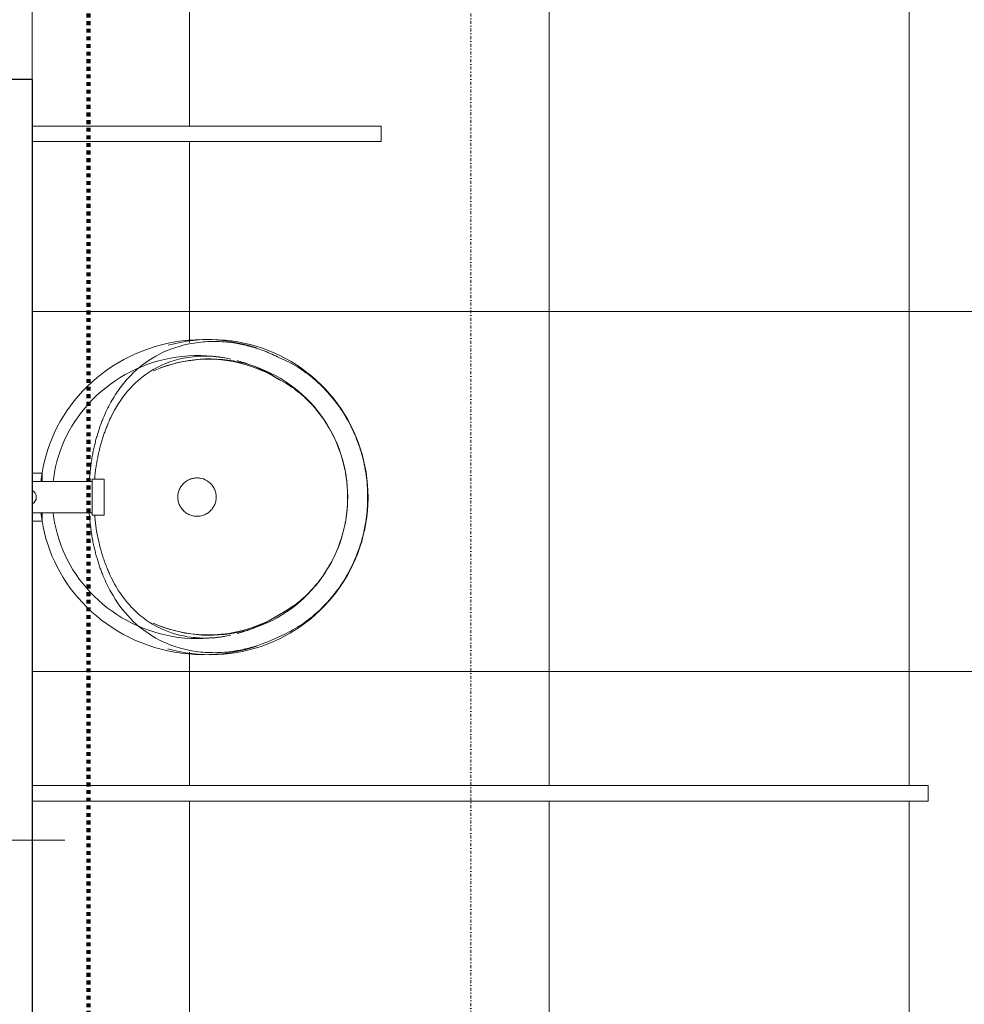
# Model space of a CAD drawing. Header units: millimetres. Extents: x -21522 to 77796, y -25697 to 15217.
# Tile 97 of 256: x 4059 to 4846, y 2123 to 2944. Entities that reach past the tile are written whole.
import ezdxf

# ---------------------------------------------------------------- set-up
doc = ezdxf.new("R2010")
doc.units = ezdxf.units.MM
doc.linetypes.add('Aligning Line', pattern=[6.35, 3.175, -3.175])
doc.linetypes.add('Tiret point', pattern=[6.25, 2.5, -1.875, 0, -1.875])
for name, color, linetype, lineweight in [('A-ANNO-DIMS', 211, 'Continuous', 9), ('A-ANNO-DIMS-50', 211, 'Continuous', 9), ('A-ANNO-SYMB', 150, 'Continuous', 9), ('A-AREA-PATT', 32, 'Continuous', 13), ('A-DETL', 90, 'Continuous', 70), ('I-WALL', 2, 'Continuous', 13), ('P-SANR-FIXT', 6, 'Continuous', 13)]:
    doc.layers.add(name, color=color, linetype=linetype, lineweight=lineweight)
doc.styles.add('Trebuchet MS_1', font='trebuc.ttf', dxfattribs={"height": 90})
doc.dimstyles.new('Cotes50e_Intérieur_Transparent', dxfattribs={"dimscale": 304.8, "dimtxt": 92.785582, "dimasz": 0.328084, "dimexe": 0.410105, "dimexo": 0.0625, "dimgap": 0.036089, "dimtad": 1, "dimdec": 0, "dimlfac": 0.1, "dimzin": 0, "dimdsep": 46, "dimtxsty": 'Trebuchet MS_1', "dimblk1": 'OBLIQUE', "dimblk2": 'OBLIQUE', "dimsah": 1, "dimcen": 0.09, "dimdle": 0.410105, "dimazin": 0, "dimtfac": 1, "dimtdec": 4, "dimtix": 1, "dimtmove": 0, "dimatfit": 3, "dimfxl": 0.82021, "dimfxlon": 1, "dimtvp": 1, "dimtolj": 1, "dimtzin": 0, "dimarcsym": 2})

# ---------------------------------------------------------------- blocks, each defined once
blk = doc.blocks.new('URINOIR - urinoir Aubagne2 avec robinet temporisé-7619203-00_RDC_50e Copie 1')
at = {"layer": 'P-SANR-FIXT', "color": 30}
for p, q in [((5.16, 309.69), (-5.16, 309.69)), ((-15, 90), (-15, 80)), ((15, 90), (-15, 90)), ((15, 80), (15, 90)), ((-15, 80), (15, 80)), ((-13, 80), (-13, 30.16)), ((13, 30.16), (13, 80)), ((-20, 30.16), (-20, 38.44)), ((-20, 38.44), (-13, 38.44)), ((13, 38.44), (20, 38.44)), ((20, 38.44), (20, 30.16))]:
    blk.add_line(p, q, dxfattribs=at)
at = {"layer": 'P-SANR-FIXT', "color": 30, "flags": 128}
for points in [[(0, 310.09), (-5.18, 309.99), (-10.36, 309.69), (-15.52, 309.18), (-20.66, 308.46), (-25.77, 307.55), (-30.84, 306.43), (-35.86, 305.11), (-40.84, 303.6), (-45.75, 301.89), (-50.59, 299.98), (-55.36, 297.89), (-60.04, 295.6), (-64.64, 293.13), (-69.13, 290.48), (-73.52, 287.64), (-77.8, 284.63), (-81.96, 281.45), (-86, 278.11), (-89.9, 274.6), (-93.66, 270.93), (-97.28, 267.11), (-100.75, 263.15), (-104.05, 259.04), (-107.2, 254.81), (-110.17, 250.44), (-112.97, 245.96), (-115.58, 241.36), (-118.02, 236.65), (-120.26, 231.85), (-122.3, 226.96), (-124.15, 221.98), (-125.8, 216.93), (-127.24, 211.81), (-128.48, 206.64), (-129.5, 201.42), (-130.31, 196.16), (-130.91, 190.87), (-131.29, 185.56), (-131.46, 180.23), (-131.41, 174.91), (-131.14, 169.59), (-130.66, 164.29), (-129.97, 159.01), (-129.06, 153.77), (-127.93, 148.57), (-126.6, 143.42)], [(126.52, 143.18), (127.68, 147.5), (128.84, 152.69), (129.8, 157.92), (130.54, 163.2), (131.06, 168.49), (131.37, 173.81), (131.47, 179.13), (131.34, 184.46), (131.01, 189.77), (130.45, 195.07), (129.69, 200.34), (128.71, 205.57), (127.51, 210.75), (126.12, 215.88), (124.51, 220.94), (122.7, 225.93), (120.7, 230.85), (118.49, 235.67), (116.1, 240.39), (113.52, 245.02), (110.76, 249.53), (107.82, 253.92), (104.72, 258.18), (101.44, 262.31), (98.01, 266.31), (94.42, 270.15), (90.69, 273.85), (86.82, 277.39), (82.81, 280.78), (78.67, 283.99), (74.42, 287.03), (70.05, 289.9), (65.57, 292.6), (61, 295.11), (56.33, 297.43), (51.58, 299.57), (46.75, 301.51), (41.85, 303.26), (36.9, 304.82), (31.88, 306.17), (26.82, 307.33), (21.72, 308.29), (16.59, 309.04), (11.43, 309.6), (6.25, 309.95), (1.07, 310.09), (0, 310.09)], [(0, 293.14), (-4.55, 293.05), (-9.09, 292.79), (-13.62, 292.34), (-18.12, 291.71), (-22.6, 290.91), (-27.05, 289.93), (-31.46, 288.78), (-35.82, 287.45), (-40.13, 285.95), (-44.37, 284.28), (-48.55, 282.44), (-52.66, 280.43), (-56.69, 278.27), (-60.63, 275.94), (-64.48, 273.45), (-68.24, 270.82), (-71.88, 268.03), (-75.42, 265.09), (-78.84, 262.02), (-82.14, 258.81), (-85.31, 255.46), (-88.35, 251.99), (-91.24, 248.39), (-94, 244.68), (-96.6, 240.85), (-99.05, 236.92), (-101.34, 232.89), (-103.47, 228.77), (-105.44, 224.57), (-107.23, 220.28), (-108.85, 215.92), (-110.29, 211.5), (-111.56, 207.02), (-112.64, 202.49), (-113.53, 197.91), (-114.24, 193.31), (-114.77, 188.67), (-115.1, 184.02), (-115.25, 179.36), (-115.21, 174.7), (-114.97, 170.04), (-114.55, 165.4), (-113.94, 160.78), (-113.14, 156.18), (-112.16, 151.63), (-111, 147.12), (-109.65, 142.67), (-108.13, 138.27), (-106.43, 133.95), (-105.19, 131.08)], [(105.19, 131.08), (107.01, 135.36), (108.65, 139.71), (110.11, 144.13), (111.4, 148.6), (112.51, 153.12), (113.43, 157.69), (114.16, 162.29), (114.71, 166.92), (115.07, 171.57), (115.24, 176.23), (115.22, 180.9), (115.01, 185.55), (114.62, 190.2), (114.03, 194.83), (113.26, 199.42), (112.3, 203.98), (111.16, 208.5), (109.84, 212.96), (108.34, 217.36), (106.66, 221.7), (104.81, 225.96), (102.79, 230.14), (100.61, 234.23), (98.26, 238.23), (95.76, 242.12), (93.11, 245.91), (90.31, 249.59), (87.36, 253.14), (84.28, 256.57), (81.07, 259.88), (77.73, 263.05), (74.27, 266.07), (70.7, 268.96), (67.01, 271.7), (63.23, 274.29), (59.35, 276.72), (55.38, 279), (51.32, 281.11), (47.19, 283.06), (42.98, 284.84), (38.72, 286.46), (34.39, 287.9), (30.02, 289.17), (25.59, 290.27), (21.14, 291.19), (16.64, 291.94), (12.13, 292.5), (7.6, 292.89), (3.05, 293.1), (0, 293.14)], [(-126.14, 211.48), (-127.58, 205.98), (-128.79, 200.41), (-129.78, 194.79), (-130.55, 189.12), (-131.08, 183.41), (-131.38, 177.69), (-131.45, 171.96), (-131.29, 166.23), (-130.89, 160.51), (-130.26, 154.82), (-129.41, 149.16), (-128.32, 143.56), (-127.02, 138.02), (-125.49, 132.55), (-123.75, 127.16), (-121.8, 121.86), (-119.64, 116.66), (-117.28, 111.58), (-114.74, 106.62), (-112, 101.79), (-109.09, 97.09), (-106.01, 92.54), (-102.76, 88.13), (-99.36, 83.89), (-95.81, 79.8), (-92.12, 75.89), (-88.29, 72.14), (-84.35, 68.57), (-80.28, 65.18), (-76.11, 61.98), (-71.84, 58.96), (-67.47, 56.12), (-63.02, 53.48), (-58.49, 51.02), (-53.88, 48.76), (-49.21, 46.7), (-44.49, 44.82), (-39.71, 43.14), (-34.88, 41.66), (-30.02, 40.37), (-25.12, 39.28), (-20.2, 38.38), (-15.25, 37.68), (-13, 37.46)], [(13, 37.45), (14.92, 37.64), (19.87, 38.33), (24.8, 39.21), (29.7, 40.29), (34.56, 41.57), (39.39, 43.04), (44.17, 44.7), (48.9, 46.56), (53.57, 48.62), (58.18, 50.87), (62.72, 53.31), (67.18, 55.94), (71.55, 58.76), (75.83, 61.77), (80.01, 64.97), (84.08, 68.34), (88.04, 71.9), (91.87, 75.63), (95.57, 79.54), (99.13, 83.61), (102.54, 87.85), (105.8, 92.24), (108.89, 96.78), (111.82, 101.47), (114.56, 106.29), (117.12, 111.25), (119.49, 116.32), (121.66, 121.51), (123.63, 126.8), (125.38, 132.19), (126.92, 137.65), (128.24, 143.19), (129.34, 148.79), (130.21, 154.44), (130.86, 160.13), (131.27, 165.85), (131.45, 171.58), (131.39, 177.31), (131.11, 183.04), (130.59, 188.74), (129.84, 194.41), (128.86, 200.04), (127.66, 205.61), (126.24, 211.12), (126.14, 211.48)], [(-115.1, 195.81), (-116.1, 190.83), (-116.9, 185.81), (-117.49, 180.76), (-117.88, 175.68), (-118.06, 170.59), (-118.04, 165.49), (-117.81, 160.4), (-117.37, 155.32), (-116.73, 150.28), (-115.88, 145.27), (-114.84, 140.3), (-113.59, 135.4), (-112.15, 130.56), (-110.52, 125.79), (-108.71, 121.11), (-106.71, 116.52), (-104.54, 112.03), (-102.2, 107.66), (-99.69, 103.39), (-97.03, 99.25), (-94.21, 95.24), (-91.25, 91.36), (-88.15, 87.62), (-84.92, 84.03), (-81.57, 80.59), (-78.1, 77.3), (-74.51, 74.16), (-70.82, 71.19), (-67.04, 68.38), (-63.16, 65.73), (-59.21, 63.26), (-55.17, 60.95), (-51.06, 58.81), (-46.89, 56.85), (-42.66, 55.06), (-38.38, 53.44), (-34.05, 52), (-29.69, 50.74), (-25.28, 49.65), (-20.85, 48.73), (-16.39, 48), (-13, 47.58)], [(13.48, 47.62), (17.95, 48.24), (22.4, 49.03), (26.82, 50.01), (31.22, 51.16), (35.57, 52.48), (39.88, 53.99), (44.15, 55.66), (48.36, 57.52), (52.5, 59.54), (56.59, 61.74), (60.6, 64.1), (64.53, 66.64), (68.37, 69.34), (72.12, 72.21), (75.77, 75.24), (79.32, 78.43), (82.75, 81.77), (86.07, 85.27), (89.25, 88.91), (92.3, 92.7), (95.21, 96.63), (97.98, 100.68), (100.59, 104.87), (103.04, 109.17), (105.32, 113.59), (107.43, 118.11), (109.36, 122.73), (111.11, 127.44), (112.68, 132.24), (114.05, 137.1), (115.22, 142.03), (116.2, 147.01), (116.98, 152.03), (117.55, 157.09), (117.91, 162.17), (118.07, 167.27), (118.02, 172.37), (117.77, 177.46), (117.31, 182.53), (116.64, 187.57), (115.78, 192.58), (115.1, 195.81)]]:
    blk.add_lwpolyline(points, dxfattribs=at)
at = {"layer": 'P-SANR-FIXT', "color": 30}
blk.add_arc((0, 27.16), 6.35, 30, 150, dxfattribs=at)
for major_axis, start_param, end_param in [((115, 0), 2.589636, 3.499388), ((115, 0), 5.92539, 6.835142), ((130.95, 0), 2.825305, 2.919207), ((130.95, 0), 0.222386, 0.316288)]:
    blk.add_ellipse((0, 176.86), major_axis=major_axis, ratio=0.984808, start_param=start_param, end_param=end_param, dxfattribs=at)
for points in [[(-116.24, 236.24), (-114.12, 241.34), (-109.04, 251.33), (-98.68, 265.43), (-86.25, 278), (-72.11, 288.76), (-56.61, 297.46), (-40.09, 303.98), (-22.82, 308.21), (-11.1, 309.45), (-5.16, 309.69)], [(-5.16, 309.69), (-4.31, 309.71), (-2.6, 309.74), (-0.87, 309.76), (0, 309.76)], [(0, 309.76), (0.87, 309.76), (2.6, 309.74), (4.31, 309.71), (5.16, 309.69)], [(5.16, 309.69), (11.1, 309.45), (22.82, 308.21), (40.09, 303.98), (56.61, 297.46), (72.11, 288.76), (86.25, 278), (98.68, 265.43), (109.04, 251.33), (114.12, 241.34), (116.24, 236.24)], [(-129.43, 190.38), (-129.18, 193.71), (-128.28, 200.72), (-125.76, 212.1), (-121.86, 224.06), (-118.27, 232.17), (-116.24, 236.24)], [(-97.92, 236.24), (-100.48, 232.29), (-105.06, 224.35), (-110.32, 212.41), (-112.8, 204.74), (-113.81, 201.04)], [(113.81, 201.04), (112.8, 204.74), (110.32, 212.41), (105.06, 224.35), (100.48, 232.29), (97.92, 236.24)], [(116.24, 236.24), (118.27, 232.17), (121.86, 224.06), (125.76, 212.1), (128.28, 200.72), (129.18, 193.71), (129.43, 190.38)], [(0, 183.5), (1.2, 183.5), (3.6, 183.23), (6.99, 182.04), (10.06, 180.12), (12.61, 177.56), (14.54, 174.5), (15.73, 171.1), (16, 168.7), (16, 167.5)], [(0, 151.5), (-1.2, 151.5), (-3.59, 151.77), (-7.01, 152.97), (-10.07, 154.89), (-12.62, 157.45), (-14.54, 160.51), (-15.73, 163.92), (-16, 166.31), (-16, 167.5)], [(16, 167.5), (16, 166.31), (15.73, 163.92), (14.54, 160.51), (12.62, 157.45), (10.07, 154.89), (7.01, 152.97), (3.59, 151.77), (1.2, 151.5), (0, 151.5)]]:
    blk.add_open_spline(points, degree=3, dxfattribs=at)
for points, knots in [([(0, 293.1), (-4.32, 293.09), (-12.88, 292.62), (-29.82, 289.75), (-47.52, 283.59), (-64.9, 273.55), (-78.25, 262.83), (-89.66, 250.25), (-95.44, 241.03), (-97.92, 236.24)], [-1, -1, -1, -1, -0.892857, -0.785714, -0.571429, -0.428571, -0.285714, -0.142857, 0, 0, 0, 0]), ([(97.92, 236.24), (96.06, 239.83), (92.91, 245.07), (88, 251.71), (83.91, 256.51), (79.5, 261.1), (73.28, 266.85), (59.12, 277.77), (39.58, 287.15), (17.16, 292.24), (5.77, 293.09), (0, 293.1)], [-1, -1, -1, -1, -0.892857, -0.839286, -0.785714, -0.732143, -0.678571, -0.571429, -0.285714, -0.142857, 0, 0, 0, 0]), ([(-13.33, 77.57), (-17.02, 77.89), (-22.35, 78.44), (-29.03, 79.34), (-33.84, 80.09), (-38.41, 80.95), (-42.74, 81.92), (-46.9, 82.99), (-50.95, 84.11), (-54.88, 85.29), (-58.65, 86.55), (-62.31, 87.9), (-67.06, 89.78), (-72.75, 92.31), (-81.32, 96.75), (-91.13, 103.03), (-104.96, 114.71), (-118.71, 132.43), (-127.09, 154.37), (-129.91, 174.27), (-129.83, 184.9), (-129.43, 190.38)], [-1, -1, -1, -1, -0.958333, -0.9375, -0.916667, -0.895833, -0.875, -0.854167, -0.833333, -0.8125, -0.791667, -0.770833, -0.75, -0.708333, -0.666667, -0.583333, -0.5, -0.333333, -0.166667, -0.083333, 0, 0, 0, 0]), ([(-116.16, 190.38), (-117.16, 184.28), (-118.09, 172.46), (-115.71, 150.41), (-106.64, 128.5), (-89.15, 108.92), (-72.86, 98.46), (-61.18, 93.23), (-56.73, 91.46), (-53.27, 90.2), (-49.69, 89), (-46.01, 87.86), (-42.19, 86.79), (-39.21, 86.06), (-37.16, 85.6), (-35.78, 85.29), (-33.34, 84.76), (-29.77, 84.05), (-26.05, 83.42), (-22.97, 82.98), (-20.61, 82.69), (-18.2, 82.44), (-16.42, 82.28), (-15.45, 82.2), (-15.3, 82.19)], [-1, -1, -1, -1, -0.9038462, -0.8076923, -0.6153846, -0.4615385, -0.3076923, -0.2692308, -0.25, -0.2307692, -0.2115385, -0.1923077, -0.1730769, -0.1538462, -0.1490385, -0.1442308, -0.1346154, -0.1153846, -0.0961538, -0.0865385, -0.0769231, -0.0673077, -0.0576923, -0.0560026, -0.0560026, -0.0560026, -0.0560026]), ([(129.43, 190.38), (129.83, 184.9), (129.91, 174.27), (127.09, 154.36), (118.72, 132.43), (102.2, 111.16), (85.6, 98.98), (72.75, 92.31), (67.06, 89.78), (62.31, 87.9), (58.65, 86.55), (54.88, 85.29), (50.95, 84.11), (46.9, 82.99), (42.74, 81.92), (38.41, 80.95), (33.84, 80.09), (29.03, 79.34), (22.35, 78.44), (17.02, 77.89), (13.33, 77.57)], [-1, -1, -1, -1, -0.916667, -0.833333, -0.666667, -0.5, -0.333333, -0.291667, -0.25, -0.229167, -0.208333, -0.1875, -0.166667, -0.145833, -0.125, -0.104167, -0.083333, -0.0625, -0.041667, 0, 0, 0, 0]), ([(15.3, 82.19), (16.69, 82.3), (19.08, 82.52), (22.39, 82.9), (26.24, 83.44), (30.87, 84.24), (34.84, 85.08), (37.41, 85.65), (39.12, 86.04), (42.03, 86.75), (46.02, 87.85), (49.84, 89.05), (52.81, 90.06), (55.74, 91.08), (59.26, 92.44), (64.66, 94.76), (71.07, 97.88), (79.55, 102.88), (88.46, 109.44), (100.13, 120.8), (111.19, 137.63), (116.96, 157.93), (117.89, 175.99), (116.96, 185.5), (116.16, 190.38)], [-0.9439974, -0.9439974, -0.9439974, -0.9439974, -0.9278846, -0.9158654, -0.9038462, -0.8798077, -0.8557692, -0.8497596, -0.84375, -0.8317308, -0.8076923, -0.7836538, -0.7716346, -0.7596154, -0.7355769, -0.7115385, -0.6634615, -0.6153846, -0.5384615, -0.4615385, -0.3076923, -0.1538462, -0.0769231, 0, 0, 0, 0]), ([(-16, 167.5), (-16, 168.7), (-15.6, 172.29), (-13.47, 176.71), (-10.06, 180.12), (-6.99, 182.04), (-3.6, 183.23), (-1.2, 183.5), (0, 183.5)], [-1, -1, -1, -1, -0.857143, -0.571429, -0.428571, -0.285714, -0.142857, 0, 0, 0, 0])]:
    blk.add_open_spline(points, degree=3, knots=knots, dxfattribs=at)
blk = doc.blocks.new('DIMBLOCK168-00_RDC_50e Copie 1')
at = {"layer": 'A-ANNO-DIMS-50'}
for p, q in [((3523.12, 2259.46), (3523.12, 2509.46)), ((3971.09, 2259.46), (3971.09, 2509.46)), ((3523.12, 2259.46), (3573.12, 2309.46)), ((3971.09, 2259.46), (4021.09, 2309.46)), ((3523.12, 2259.46), (3473.12, 2209.46)), ((3523.12, 2259.46), (4096.09, 2259.46)), ((3523.12, 2259.46), (3523.12, 2134.46)), ((3971.09, 2259.46), (3921.09, 2209.46)), ((3971.09, 2259.46), (3971.09, 2134.46))]:
    blk.add_line(p, q, dxfattribs=at)
at = {"layer": 'A-ANNO-DIMS-50', "color": 0, "insert": (3681.05, 2385.62), "char_height": 90, "width": 158.5218, "attachment_point": 1, "line_spacing_factor": 1.048425, "style": 'Trebuchet MS_1'}
blk.add_mtext('45', dxfattribs=at)
blk = doc.blocks.new('_Oblique')
at = {"color": 0, "linetype": 'ByBlock', "lineweight": -2}
blk.add_line((-0.5, -0.5), (0.5, 0.5), dxfattribs=at)

msp = doc.modelspace()

# ---------------------------------------------------------------- hatches: boundary and pattern name
at = {"layer": 'A-AREA-PATT'}
h = msp.add_hatch(dxfattribs=at)
h.set_pattern_fill('FP_113', color=8, style=0, pattern_type=2)
h.set_pattern_definition([(0, (0, 0), (0, 300), []), (90, (0, 0), (-300, 2e-14), [])])
h.paths.add_polyline_path([(5924.89, 652.51), (6824.89, 652.51), (6824.89, 701.51), (7670.91, 701.51), (7670.91, 745.26), (7683.91, 745.26), (7683.91, 701.51), (8674.69, 701.51), (8674.69, 1492.01), (7683.91, 1492.01), (7683.91, 1445.26), (7670.91, 1445.26), (7670.91, 1558.26), (7683.91, 1558.26), (7683.91, 1505.01), (8674.69, 1505.01), (8674.69, 2298.51), (7683.91, 2298.51), (7683.91, 2258.26), (7670.91, 2258.26), (7670.91, 2311.51), (8674.69, 2311.51), (8674.69, 3101.51), (7881.69, 3101.51), (7881.69, 3114.51), (8674.69, 3114.51), (8674.69, 3747.15), (7877.69, 3747.15), (7877.86, 3760.15), (7880.19, 3760.64), (7878.36, 3763.77), (7878.03, 3764.56), (7877.69, 3767.15), (7878.03, 4549.74), (7879.85, 4552.84), (7885.11, 4556.81), (7882.69, 4557.15), (6322.89, 4557.15), (6322.89, 4560.15), (4228.53, 4560.15), (4228.53, 4557.15), (4069.09, 4557.15), (4069.09, 4215.54), (4078.63, 4215.54), (4080.74, 4228.22), (4092.83, 4258.4), (4110.36, 4282.53), (4135.07, 4303.41), (4153.49, 4313.7), (4170.99, 4320.68), (4213.37, 4326.28), (4239.97, 4323.91), (4244.23, 4323.27), (4274.85, 4313.2), (4290.12, 4304.13), (4306.79, 4291.23), (4316.63, 4281.51), (4327.35, 4267.43), (4336.03, 4251.98), (4342.53, 4235.51), (4346.75, 4218.31), (4348.62, 4195.54), (4348.62, 4190.38), (4346.75, 4172.78), (4342.53, 4155.58), (4336.03, 4139.1), (4326.02, 4121.92), (4316.63, 4109.58), (4301.45, 4095.26), (4286.31, 4084.7), (4272.84, 4076.69), (4239.8, 4067.04), (4228.8, 4065.57), (4209.65, 4064.92), (4170.99, 4070.41), (4149.45, 4079.25), (4135.07, 4087.68), (4122.41, 4098.03), (4110.36, 4108.56), (4091.71, 4134.24), (4081.51, 4159.14), (4080.02, 4165.33), (4078.57, 4175.54), (4069.09, 4175.54), (4069.09, 3955.01), (4360.09, 3955.01), (4360.09, 3942.01), (4069.09, 3942.01), (4069.09, 3665.54), (4078.63, 3665.54), (4080.74, 3678.22), (4092.83, 3708.4), (4110.36, 3732.53), (4135.07, 3753.41), (4153.49, 3763.7), (4170.99, 3770.68), (4213.37, 3776.28), (4239.97, 3773.91), (4244.23, 3773.27), (4274.85, 3763.2), (4290.12, 3754.13), (4306.79, 3741.23), (4316.63, 3731.51), (4327.35, 3717.43), (4336.03, 3701.98), (4342.53, 3685.51), (4346.75, 3668.31), (4348.62, 3645.54), (4348.62, 3640.38), (4346.75, 3622.78), (4342.53, 3605.58), (4336.03, 3589.1), (4326.02, 3571.92), (4316.63, 3559.58), (4301.45, 3545.26), (4285.01, 3533.92), (4272.84, 3526.69), (4239.8, 3517.04), (4228.8, 3515.57), (4208.46, 3515.09), (4170.99, 3520.41), (4150.79, 3528.47), (4135.07, 3537.68), (4122.41, 3548.03), (4110.36, 3558.56), (4091.71, 3584.24), (4081.51, 3609.14), (4080.02, 3615.33), (4078.57, 3625.54), (4069.09, 3625.54), (4069.09, 3405.01), (4360.09, 3405.01), (4360.09, 3392.01), (4069.09, 3392.01), (4069.09, 3115.54), (4078.63, 3115.54), (4080.74, 3128.22), (4092.83, 3158.4), (4110.36, 3182.53), (4135.07, 3203.41), (4153.49, 3213.7), (4170.99, 3220.68), (4213.37, 3226.28), (4239.97, 3223.91), (4244.23, 3223.27), (4274.85, 3213.2), (4290.12, 3204.13), (4306.79, 3191.23), (4316.63, 3181.51), (4327.35, 3167.43), (4336.03, 3151.98), (4342.53, 3135.51), (4346.75, 3118.31), (4348.62, 3095.54), (4348.62, 3090.38), (4346.75, 3072.78), (4342.53, 3055.58), (4336.03, 3039.1), (4326.02, 3021.92), (4316.63, 3009.58), (4301.45, 2995.26), (4285.01, 2983.92), (4272.84, 2976.69), (4239.8, 2967.04), (4229.31, 2965.6), (4209.65, 2964.92), (4170.99, 2970.41), (4150.79, 2978.47), (4135.07, 2987.68), (4122.41, 2998.03), (4110.36, 3008.56), (4091.71, 3034.24), (4081.51, 3059.14), (4080.02, 3065.33), (4078.57, 3075.54), (4069.09, 3075.54), (4069.09, 2855.01), (4360.09, 2855.01), (4360.09, 2842.01), (4069.09, 2842.01), (4069.09, 2565.54), (4078.63, 2565.54), (4081, 2578.9), (4092.83, 2608.4), (4110.36, 2632.53), (4135.07, 2653.41), (4152.2, 2663.18), (4170.99, 2670.68), (4213.37, 2676.28), (4239.97, 2673.91), (4244.23, 2673.27), (4272.84, 2664.4), (4291.21, 2653.33), (4306.79, 2641.23), (4316.63, 2631.51), (4327.35, 2617.43), (4336.03, 2601.98), (4342.53, 2585.51), (4346.75, 2568.31), (4348.62, 2545.54), (4348.62, 2540.38), (4346.75, 2522.78), (4342.53, 2505.58), (4336.03, 2489.1), (4326.02, 2471.92), (4316.63, 2459.58), (4301.45, 2445.26), (4285.01, 2433.92), (4272.84, 2426.69), (4239.8, 2417.04), (4228.8, 2415.57), (4208.46, 2415.09), (4170.99, 2420.41), (4150.79, 2428.47), (4135.07, 2437.68), (4122.41, 2448.03), (4110.36, 2458.56), (4091.71, 2484.24), (4081.51, 2509.14), (4080.02, 2515.33), (4078.57, 2525.54), (4069.09, 2525.54), (4069.09, 2305.01), (4816.09, 2305.01), (4816.09, 2292.01), (4069.09, 2292.01), (4069.09, 1505.01), (5072.87, 1505.01), (5072.87, 1445.26), (5059.87, 1445.26), (5059.87, 1492.01), (4069.09, 1492.01), (4069.09, 701.51), (5059.87, 701.51), (5059.87, 745.26), (5072.87, 745.26), (5072.87, 701.51), (5924.89, 701.51), (5924.89, 655.59)])
h.paths.add_polyline_path([(4478.68, 944.52), (4479.7, 945.16), (4477.22, 945.76), (4476.69, 944.6), (4453.73, 945.82), (4432.22, 949.55), (4426.36, 951.21), (4409.03, 956.88), (4390.38, 965.06), (4369.47, 979.31), (4358.88, 989.31), (4344.87, 1005.66), (4342.49, 1006.86), (4320.41, 1023.2), (4305.12, 1043.27), (4303.12, 1048), (4263.12, 1048), (4263.48, 1057.35), (4263.51, 1058.29), (4263.09, 1078.17), (4263.13, 1143.08), (4303.31, 1143.15), (4305.13, 1147.82), (4321.57, 1169.41), (4343.68, 1185.06), (4346.16, 1186.32), (4349.95, 1191.35), (4357.2, 1199.88), (4361.33, 1204.03), (4372.87, 1214.58), (4391.24, 1226.32), (4401.18, 1231.3), (4423.22, 1239.09), (4436.23, 1242.38), (4453.14, 1245.12), (4467.54, 1246.26), (4476.92, 1246.15), (4477.74, 1245.21), (4479.89, 1246.35), (4484, 1246.2), (4508.23, 1244.12), (4530.83, 1239.16), (4539.42, 1236.79), (4562.5, 1227.54), (4573.32, 1221.96), (4588.02, 1213.02), (4599.65, 1204.07), (4607.65, 1196.86), (4623.82, 1179.13), (4638.34, 1155.67), (4643.86, 1141.41), (4647.92, 1129.34), (4650.96, 1112.84), (4651.89, 1092.65), (4650.3, 1073.73), (4646.51, 1056.76), (4638.98, 1036.88), (4635.32, 1029.82), (4626.95, 1016.21), (4617.32, 1003.94), (4604.48, 991.04), (4581.94, 974.1), (4567.71, 966.05), (4553.79, 959.63), (4533.92, 952.69), (4517.4, 948.65), (4504.91, 946.55), (4486.34, 944.85), (4479.89, 944.57)])
h.paths.add_polyline_path([(8265.11, 944.52), (8242.85, 946.06), (8226.38, 948.65), (8212.95, 951.83), (8197.7, 956.7), (8184.16, 962.24), (8170.48, 969.03), (8157.44, 976.95), (8137.51, 992.64), (8125.3, 1005.31), (8114.98, 1018.73), (8104.8, 1036.88), (8099.34, 1050.94), (8095.85, 1062.27), (8092.93, 1077.42), (8091.9, 1098.57), (8093.48, 1117.2), (8097.17, 1133.55), (8106.17, 1157.36), (8122.02, 1181.43), (8140.42, 1201.02), (8155.76, 1213.02), (8170.63, 1222.05), (8181.29, 1227.54), (8194.43, 1233.11), (8213.44, 1239.29), (8224.03, 1241.86), (8243.34, 1245.07), (8263.24, 1246.23), (8266.6, 1245.4), (8267.42, 1246.56), (8289.01, 1245.3), (8303.05, 1243.26), (8317.07, 1240.08), (8331.69, 1235.54), (8349.33, 1228.04), (8357.55, 1223.55), (8374.37, 1211.62), (8382.46, 1204.03), (8389.17, 1196.77), (8398, 1185.72), (8400.3, 1184.92), (8422.5, 1169.04), (8438.66, 1147.82), (8440.78, 1143.08), (8480.66, 1143.08), (8480.36, 1133.65), (8480.28, 1132.8), (8480.69, 1112.92), (8480.24, 1048), (8440.47, 1047.94), (8438.66, 1043.27), (8420.64, 1020.56), (8400.12, 1006.03), (8398.05, 1005.38), (8393.21, 999.1), (8381.09, 985.64), (8371.01, 976.7), (8350.98, 963.96), (8328.58, 954.49), (8308.41, 948.91), (8294.82, 946.52), (8283.01, 945.22), (8277.99, 944.91), (8267.09, 944.6), (8266.25, 945.95), (8263.24, 944.85)])
h.paths.add_polyline_path([(4477.95, 950.41), (4479.89, 952.01), (4478.07, 952.58), (4478, 950.88)])
h.paths.add_polyline_path([(8265.83, 950.41), (8265.69, 952.75), (8263.53, 951.86), (8265.69, 950.49)])
h.paths.add_polyline_path([(8263.52, 951.86), (8263.52, 951.86), (8250.83, 952.97)])
h.paths.add_polyline_path([(8238.18, 954.07), (8221.06, 957.84), (8238.18, 954.07)])
h.paths.add_polyline_path([(4505.6, 954.07), (4505.65, 954.07), (4505.62, 954.07)])
h.paths.add_polyline_path([(8209.87, 960.82), (8179.36, 974.1), (8189.61, 968.68), (8209.84, 960.84)])
h.paths.add_polyline_path([(4533.92, 960.82), (4555.08, 969.03), (4554.17, 968.69), (4533.95, 960.84)])
h.paths.add_polyline_path([(4474.79, 969.1), (4459.45, 970.11), (4445.1, 972.22), (4449.89, 971.51), (4464.34, 969.67)])
h.paths.add_polyline_path([(8268.99, 969.1), (8284.37, 970.11), (8298.7, 972.22), (8298.62, 972.21), (8279.43, 969.68)])
h.paths.add_polyline_path([(8235.54, 971.03), (8235.54, 971.03), (8235.54, 971.03)])
h.paths.add_polyline_path([(4530.33, 1003.33), (4530.7, 1003.46), (4530.36, 1003.34)])
h.paths.add_polyline_path([(4585.47, 1034.36), (4586.99, 1036.26), (4585.47, 1034.37)])
h.paths.add_polyline_path([(4596.22, 1047.78), (4596.22, 1047.78), (4596.22, 1047.78)])
h.paths.add_polyline_path([(4344.44, 1091.07), (4344.47, 1091.07), (4344.43, 1091.07)])
h.paths.add_polyline_path([(8399.31, 1091.07), (8399.36, 1091.07), (8399.13, 1095.54)])
h.paths.add_polyline_path([(8412.45, 1094.58), (8412.45, 1095.98), (8412.14, 1096.07), (8410.83, 1095.11), (8412.14, 1094.68)])
h.paths.add_polyline_path([(4331.34, 1094.58), (4332.95, 1095.54), (4331.64, 1095.54)])
h.paths.add_polyline_path([(4609.94, 1095.54), (4609.36, 1101.84), (4609.55, 1099.79)])
h.paths.add_polyline_path([(4603.77, 1128.79), (4603.1, 1130.09), (4603.77, 1128.8)])
h.paths.add_polyline_path([(4631.57, 1149.69), (4631.54, 1149.77), (4631.54, 1149.74)])
h.paths.add_polyline_path([(4570.96, 1168.99), (4569.33, 1169.93), (4570.94, 1169)])
h.paths.add_polyline_path([(4552.38, 1179.62), (4549.25, 1180.79), (4552.38, 1179.63)])
h.paths.add_polyline_path([(4394.18, 1195.85), (4394.94, 1196.52), (4394.23, 1195.9)])
h.paths.add_polyline_path([(4478.86, 1202.58), (4478.75, 1213.27), (4478.95, 1204.5)])
h.paths.add_polyline_path([(8264.91, 1202.7), (8265.03, 1213.19), (8264.84, 1204.5)])
h.paths.add_polyline_path([(8167.15, 1210.36), (8192.41, 1223.49), (8186.32, 1220.76), (8169.05, 1211.39)])
h.paths.add_polyline_path([(4576.63, 1210.36), (4551.39, 1223.49), (4557.03, 1220.99), (4574.73, 1211.39)])
h.paths.add_polyline_path([(4439.92, 1217.45), (4445.16, 1218.88), (4464.64, 1221.43), (4461.27, 1221.24), (4442.19, 1218.08)])
h.paths.add_polyline_path([(8303.87, 1217.45), (8298.67, 1218.88), (8279.15, 1221.43), (8282.47, 1221.24), (8301.59, 1218.07)])
h.paths.add_polyline_path([(8295.15, 1236.13), (8287.5, 1237.51), (8290.65, 1237.14)])
h.paths.add_polyline_path([(4448.64, 1236.13), (4454.77, 1237.33), (4453.12, 1237.14)])
h.paths.add_polyline_path([(4478.07, 1238.44), (4479.89, 1239.46), (4477.94, 1240.69), (4478.07, 1238.51)])
h.paths.add_polyline_path([(8265.71, 1238.44), (8265.69, 1240.59), (8263.92, 1239.08), (8265.71, 1238.44)])
h.paths.add_polyline_path([(4478.68, 1744.52), (4479.7, 1745.16), (4477.22, 1745.76), (4476.69, 1744.6), (4453.73, 1745.82), (4432.22, 1749.55), (4426.36, 1751.21), (4409.03, 1756.88), (4390.38, 1765.06), (4369.47, 1779.31), (4358.88, 1789.31), (4344.87, 1805.66), (4342.49, 1806.86), (4320.41, 1823.2), (4305.12, 1843.27), (4303.12, 1848), (4263.12, 1848), (4263.48, 1857.35), (4263.51, 1858.29), (4263.09, 1878.17), (4263.29, 1943.08), (4303.31, 1943.15), (4305.13, 1947.82), (4321.57, 1969.41), (4343.68, 1985.06), (4346.16, 1986.32), (4349.95, 1991.35), (4357.2, 1999.88), (4361.33, 2004.03), (4372.87, 2014.58), (4391.24, 2026.32), (4401.18, 2031.3), (4423.22, 2039.09), (4436.23, 2042.38), (4453.14, 2045.12), (4467.54, 2046.26), (4476.92, 2046.15), (4477.74, 2045.21), (4479.89, 2046.35), (4484, 2046.2), (4508.23, 2044.12), (4530.83, 2039.16), (4539.42, 2036.79), (4562.5, 2027.54), (4573.32, 2021.96), (4588.02, 2013.02), (4600.51, 2003.37), (4607.65, 1996.86), (4623.82, 1979.13), (4638.34, 1955.67), (4643.86, 1941.41), (4647.92, 1929.34), (4650.96, 1912.84), (4651.89, 1892.65), (4650.3, 1873.73), (4646.51, 1856.76), (4638.98, 1836.88), (4635.32, 1829.82), (4626.95, 1816.21), (4617.32, 1803.94), (4604.48, 1791.04), (4581.94, 1774.1), (4567.71, 1766.05), (4553.79, 1759.63), (4533.92, 1752.69), (4517.4, 1748.65), (4504.91, 1746.55), (4486.34, 1744.85), (4479.89, 1744.57)])
h.paths.add_polyline_path([(8265.11, 1744.52), (8242.85, 1746.06), (8226.38, 1748.65), (8212.95, 1751.83), (8197.7, 1756.7), (8184.16, 1762.24), (8170.48, 1769.03), (8155.31, 1778.6), (8137.51, 1792.64), (8125.3, 1805.31), (8114.98, 1818.73), (8104.8, 1836.88), (8099.34, 1850.94), (8095.85, 1862.27), (8092.93, 1877.42), (8091.9, 1898.57), (8093.48, 1917.2), (8097.17, 1933.55), (8106.17, 1957.36), (8122.02, 1981.43), (8140.42, 2001.02), (8155.76, 2013.02), (8170.63, 2022.05), (8181.29, 2027.54), (8194.43, 2033.11), (8213.44, 2039.29), (8224.03, 2041.86), (8243.34, 2045.07), (8263.24, 2046.23), (8266.6, 2045.4), (8267.42, 2046.56), (8289.01, 2045.3), (8303.05, 2043.26), (8317.43, 2039.98), (8331.69, 2035.54), (8349.33, 2028.04), (8357.55, 2023.55), (8374.37, 2011.62), (8382.46, 2004.03), (8389.17, 1996.77), (8398, 1985.72), (8400.3, 1984.92), (8422.5, 1969.04), (8438.66, 1947.82), (8440.78, 1943.08), (8480.66, 1943.08), (8480.36, 1933.65), (8480.28, 1932.8), (8480.69, 1912.92), (8480.3, 1848), (8440.47, 1847.94), (8438.66, 1843.27), (8420.64, 1820.56), (8400.12, 1806.03), (8398.05, 1805.38), (8393.21, 1799.1), (8381.09, 1785.64), (8371.01, 1776.7), (8350.98, 1763.96), (8328.58, 1754.49), (8308.41, 1748.91), (8294.82, 1746.52), (8283.01, 1745.22), (8277.99, 1744.91), (8267.09, 1744.6), (8266.25, 1745.95), (8263.24, 1744.85)])
h.paths.add_polyline_path([(4477.95, 1750.41), (4479.89, 1752.01), (4478.07, 1752.58), (4478, 1750.88)])
h.paths.add_polyline_path([(8265.83, 1750.41), (8265.69, 1752.75), (8263.53, 1751.86), (8265.69, 1750.49)])
h.paths.add_polyline_path([(8238.18, 1754.07), (8221.06, 1757.84), (8238.18, 1754.07)])
h.paths.add_polyline_path([(4505.61, 1754.07), (4505.65, 1754.07), (4505.6, 1754.07)])
h.paths.add_polyline_path([(8209.87, 1760.82), (8179.36, 1774.1), (8189.61, 1768.68), (8209.84, 1760.84)])
h.paths.add_polyline_path([(4533.92, 1760.82), (4555.08, 1769.03), (4554.17, 1768.69), (4533.95, 1760.84)])
h.paths.add_polyline_path([(4474.79, 1769.1), (4459.45, 1770.11), (4445.1, 1772.22), (4449.89, 1771.51), (4464.34, 1769.67)])
h.paths.add_polyline_path([(8268.99, 1769.1), (8284.37, 1770.11), (8298.7, 1772.22), (8298.62, 1772.21), (8279.43, 1769.68)])
h.paths.add_polyline_path([(8235.54, 1771.03), (8235.54, 1771.03), (8235.54, 1771.03)])
h.paths.add_polyline_path([(4530.33, 1803.33), (4530.7, 1803.46), (4530.36, 1803.34)])
h.paths.add_polyline_path([(4585.47, 1834.36), (4586.99, 1836.26), (4585.47, 1834.37)])
h.paths.add_polyline_path([(4596.22, 1847.78), (4596.22, 1847.78), (4596.22, 1847.78)])
h.paths.add_polyline_path([(8399.34, 1891.07), (8399.36, 1891.07), (8399.31, 1891.07)])
h.paths.add_polyline_path([(8412.45, 1894.58), (8412.45, 1895.98), (8412.14, 1896.07), (8410.83, 1895.11), (8412.14, 1894.68)])
h.paths.add_polyline_path([(4331.34, 1894.58), (4332.95, 1895.54), (4331.64, 1895.54)])
h.paths.add_polyline_path([(4609.94, 1895.54), (4609.36, 1901.84), (4609.55, 1899.79)])
h.paths.add_polyline_path([(4603.77, 1928.79), (4603.1, 1930.09), (4603.77, 1928.8)])
h.paths.add_polyline_path([(4631.57, 1949.69), (4631.54, 1949.77), (4631.54, 1949.74)])
h.paths.add_polyline_path([(4570.96, 1968.99), (4569.33, 1969.93), (4570.94, 1969)])
h.paths.add_polyline_path([(4552.38, 1979.62), (4549.25, 1980.79), (4552.38, 1979.63)])
h.paths.add_polyline_path([(4394.18, 1995.85), (4394.94, 1996.52), (4394.23, 1995.9)])
h.paths.add_polyline_path([(4478.87, 2002.7), (4478.75, 2013.27), (4478.95, 2004.5)])
h.paths.add_polyline_path([(8264.91, 2002.7), (8265.03, 2013.19), (8264.84, 2004.5)])
h.paths.add_polyline_path([(8167.15, 2010.36), (8192.41, 2023.49), (8186.74, 2020.99), (8169.05, 2011.39)])
h.paths.add_polyline_path([(4576.63, 2010.36), (4551.39, 2023.49), (4557.03, 2020.99), (4574.73, 2011.39)])
h.paths.add_polyline_path([(4439.92, 2017.45), (4445.16, 2018.88), (4464.64, 2021.43), (4459.41, 2020.97), (4445.08, 2018.87)])
h.paths.add_polyline_path([(8303.87, 2017.45), (8298.67, 2018.88), (8279.15, 2021.43), (8284.33, 2020.97), (8298.69, 2018.87)])
h.paths.add_polyline_path([(4448.64, 2036.13), (4454.77, 2037.33), (4453.12, 2037.14)])
h.paths.add_polyline_path([(8295.15, 2036.13), (8287.5, 2037.51), (8290.65, 2037.14)])
h.paths.add_polyline_path([(4478.07, 2038.44), (4479.89, 2039.46), (4477.94, 2040.69), (4478.07, 2038.51)])
h.paths.add_polyline_path([(8265.71, 2038.44), (8265.69, 2040.59), (8263.92, 2039.08), (8265.71, 2038.44)])
h.paths.add_polyline_path([(7571.89, 2530.15), (7550.89, 2533), (7531.89, 2540.87), (7515.33, 2553.58), (7502.61, 2570.15), (7494.62, 2589.45), (7491.89, 2610.15), (7494.74, 2631.15), (7502.61, 2650.15), (7515.33, 2666.72), (7531.89, 2679.43), (7551.19, 2687.43), (7571.89, 2690.15), (7592.89, 2687.3), (7611.89, 2679.43), (7628.46, 2666.72), (7641.18, 2650.15), (7649.17, 2630.86), (7651.89, 2610.15), (7649.05, 2589.15), (7641.18, 2570.15), (7628.46, 2553.58), (7611.89, 2540.87), (7592.6, 2532.88), (7582.76, 2531.58)])
h.paths.add_polyline_path([(5171.89, 2530.15), (5150.89, 2533), (5131.89, 2540.87), (5115.32, 2553.58), (5102.61, 2570.15), (5094.62, 2589.45), (5091.89, 2610.15), (5094.74, 2631.15), (5102.61, 2650.15), (5115.32, 2666.72), (5131.89, 2679.43), (5151.18, 2687.43), (5171.89, 2690.15), (5192.89, 2687.3), (5211.89, 2679.43), (5228.46, 2666.72), (5241.17, 2650.15), (5249.16, 2630.86), (5251.89, 2610.15), (5249.16, 2589.45), (5241.17, 2570.15), (5228.46, 2553.58), (5211.89, 2540.87), (5192.59, 2532.88), (5182.76, 2531.58)])
h.paths.add_polyline_path([(8265.11, 2544.52), (8242.85, 2546.06), (8226.38, 2548.65), (8212.95, 2551.83), (8197.7, 2556.7), (8184.16, 2562.24), (8170.48, 2569.03), (8157.44, 2576.95), (8137.51, 2592.64), (8125.3, 2605.31), (8114.98, 2618.73), (8104.8, 2636.88), (8099.34, 2650.94), (8095.85, 2662.27), (8092.93, 2677.42), (8091.9, 2698.57), (8093.21, 2715.82), (8097.17, 2733.55), (8106.17, 2757.36), (8122.02, 2781.43), (8140.42, 2801.02), (8155.76, 2813.02), (8170.63, 2822.05), (8181.29, 2827.54), (8194.43, 2833.11), (8213.44, 2839.29), (8224.03, 2841.86), (8243.34, 2845.07), (8263.24, 2846.23), (8266.6, 2845.4), (8267.42, 2846.56), (8289.01, 2845.3), (8303.05, 2843.26), (8317.43, 2839.98), (8331.69, 2835.54), (8349.33, 2828.04), (8358.77, 2822.73), (8374.37, 2811.62), (8382.46, 2804.03), (8389.17, 2796.77), (8398, 2785.72), (8400.3, 2784.92), (8422.5, 2769.04), (8438.66, 2747.82), (8440.78, 2743.08), (8480.66, 2743.08), (8480.36, 2733.65), (8480.28, 2732.8), (8480.69, 2712.92), (8480.3, 2648), (8440.47, 2647.94), (8438.66, 2643.27), (8420.64, 2620.56), (8400.12, 2606.03), (8398.05, 2605.38), (8393.21, 2599.1), (8381.09, 2585.64), (8371.01, 2576.7), (8350.98, 2563.96), (8328.58, 2554.49), (8308.41, 2548.91), (8294.82, 2546.52), (8283.01, 2545.22), (8277.99, 2544.91), (8267.09, 2544.6), (8266.25, 2545.95), (8263.24, 2544.85)])
h.paths.add_polyline_path([(8265.83, 2550.41), (8265.69, 2552.75), (8263.53, 2551.86), (8265.69, 2550.49)])
h.paths.add_polyline_path([(8238.18, 2554.07), (8219.15, 2558.26), (8238.18, 2554.07)])
h.paths.add_polyline_path([(8209.87, 2560.82), (8179.36, 2574.1), (8189.61, 2568.68), (8209.84, 2560.84)])
h.paths.add_polyline_path([(8268.99, 2569.1), (8284.37, 2570.11), (8298.7, 2572.22), (8298.62, 2572.21), (8279.43, 2569.68)])
h.paths.add_polyline_path([(8235.54, 2571.03), (8235.54, 2571.03), (8235.54, 2571.03)])
h.paths.add_polyline_path([(8399.31, 2691.07), (8399.36, 2691.07), (8399.23, 2693.09)])
h.paths.add_polyline_path([(8412.45, 2694.58), (8412.45, 2695.98), (8412.14, 2696.07), (8410.83, 2695.11), (8412.14, 2694.68)])
h.paths.add_polyline_path([(6377.72, 2735.41), (6359.89, 2735.6), (6340.49, 2736.45), (6314.67, 2738.96), (6277.44, 2744.9), (6255.67, 2749.83), (6237.81, 2754.74), (6220.07, 2760.34), (6191.5, 2771.01), (6172.5, 2779.37), (6150.01, 2790.45), (6128.86, 2802.35), (6106.99, 2816.12), (6076.51, 2838.47), (6065.04, 2847.97), (6040.21, 2870.48), (6027.22, 2883.7), (6012.76, 2899.71), (5998.62, 2916.84), (5983.68, 2936.88), (5972.14, 2954.21), (5961.38, 2971.69), (5946.91, 2998.49), (5940.27, 3012.72), (5930.43, 3035.49), (5921.07, 3061.37), (5914.73, 3082.23), (5908.93, 3105.09), (5903.72, 3131.59), (5901.05, 3149.69), (5897.87, 3185.23), (5897.33, 3222.82), (5898.92, 3251.13), (5900.77, 3268.04), (5904.88, 3295.43), (5908.7, 3314.13), (5913.73, 3334.39), (5920.76, 3357.81), (5928.59, 3379.96), (5938.82, 3404.68), (5946.23, 3420.16), (5958.75, 3443.9), (5969.26, 3461.5), (5983.84, 3483.51), (5995.96, 3500.06), (6012.37, 3520.16), (6025.85, 3535.13), (6040.69, 3550.25), (6062.45, 3570.17), (6079.61, 3584.21), (6099.13, 3598.69), (6115.1, 3609.39), (6135.13, 3621.61), (6162.89, 3636.46), (6189.6, 3648.51), (6211.97, 3657.1), (6250.79, 3669.16), (6278.44, 3675.62), (6301.02, 3679.58), (6328.42, 3682.91), (6348.58, 3684.32), (6372.87, 3684.89), (6394.61, 3684.28), (6425.3, 3681.91), (6454.01, 3677.72), (6476.2, 3673.28), (6496.78, 3668.17), (6520.28, 3661.02), (6553.73, 3648.69), (6575.82, 3638.86), (6596.38, 3628.55), (6626.02, 3611.1), (6642.69, 3600.06), (6662.87, 3585.23), (6682.24, 3569.4), (6696.49, 3556.46), (6711.8, 3541.41), (6730.19, 3521.53), (6751.76, 3494.9), (6766.05, 3474.76), (6776.17, 3459.02), (6796.51, 3422.51), (6804.72, 3405.08), (6814.68, 3381.21), (6821.68, 3361.93), (6829.15, 3337.71), (6834.85, 3315.26), (6838.55, 3297.1), (6842.14, 3274.37), (6845.05, 3248.67), (6846.19, 3230.1), (6846.72, 3209.97), (6845.73, 3181.59), (6843.68, 3157.65), (6840.72, 3135.27), (6835.4, 3107.52), (6829.12, 3082.6), (6823.45, 3063.78), (6812.2, 3032.63), (6802.26, 3009.79), (6791.46, 2988.04), (6778.75, 2965.55), (6766.51, 2946.28), (6753.27, 2927.42), (6738.14, 2907.98), (6717.74, 2884.94), (6706.56, 2873.58), (6678.83, 2848.02), (6662.85, 2835.09), (6645.05, 2821.95), (6620.75, 2805.86), (6596.68, 2792.05), (6564.07, 2776.06), (6544.06, 2767.75), (6520.53, 2759.28), (6500.62, 2753.24), (6472.86, 2746.32), (6450.8, 2742.05), (6434.02, 2739.53), (6400.91, 2736.38), (6380.29, 2735.47)])
h.paths.add_polyline_path([(8264.91, 2802.7), (8265.03, 2813.19), (8264.85, 2804.11)])
h.paths.add_polyline_path([(8167.15, 2810.36), (8192.41, 2823.49), (8186.74, 2820.99), (8169.05, 2811.39)])
h.paths.add_polyline_path([(8303.87, 2817.45), (8298.67, 2818.88), (8279.15, 2821.43), (8284.33, 2820.97), (8298.69, 2818.87)])
h.paths.add_polyline_path([(8295.15, 2836.13), (8287.5, 2837.51), (8290.65, 2837.14)])
h.paths.add_polyline_path([(8265.71, 2838.44), (8265.69, 2840.59), (8263.92, 2839.08), (8265.71, 2838.44)])
h.paths.add_polyline_path([(6247.06, 3214.26), (6247.16, 3215.15), (6247.13, 3215.15)])
h.paths.add_polyline_path([(6736.91, 3240.3), (6736.19, 3246.77), (6736.86, 3240.76)])
h.paths.add_polyline_path([(6733.24, 3269.71), (6732.96, 3271.88), (6732.96, 3271.11)])
h.paths.add_polyline_path([(6727.31, 3298.36), (6726.75, 3301), (6726.75, 3300.36)])
h.paths.add_polyline_path([(6719.24, 3326.13), (6718.41, 3328.91), (6718.41, 3328.38)])
h.paths.add_polyline_path([(6709.12, 3352.91), (6708.09, 3355.57), (6708.09, 3355.14)])
h.paths.add_polyline_path([(6697.05, 3378.63), (6695.94, 3380.95), (6695.94, 3380.62)])
h.paths.add_polyline_path([(6683.1, 3403.22), (6678.07, 3410.87), (6682.09, 3404.73)])
h.paths.add_polyline_path([(6667.35, 3426.59), (6661.98, 3433.49), (6666.54, 3427.62)])
h.paths.add_polyline_path([(6650.36, 3448.06), (6646.7, 3452.15), (6649.92, 3448.53)])
h.paths.add_polyline_path([(6631.84, 3468.16), (6628.91, 3471.02), (6630.97, 3468.98)])
h.paths.add_polyline_path([(6611.88, 3486.83), (6610.78, 3487.83), (6610.91, 3487.61)])
h.paths.add_polyline_path([(6590.54, 3503.99), (6589.52, 3504.8), (6589.52, 3504.69)])
h.paths.add_polyline_path([(6567.9, 3519.54), (6566.77, 3520.31), (6566.77, 3520.21)])
h.paths.add_polyline_path([(6544.05, 3533.42), (6538.69, 3536.11), (6542.79, 3534.03)])
h.paths.add_polyline_path([(6655.27, 3540.63), (6649.14, 3545.54), (6654.64, 3541.13)])
h.paths.add_polyline_path([(6519.04, 3545.53), (6517.31, 3546.35), (6517.31, 3546.22)])
h.paths.add_polyline_path([(6492.97, 3555.77), (6490.65, 3556.67), (6492.24, 3556.01)])
h.paths.add_polyline_path([(6629.11, 3561.34), (6625.74, 3563.75), (6628.91, 3561.47)])
h.paths.add_polyline_path([(6465.88, 3564.07), (6462.74, 3565.01), (6462.74, 3564.81)])
h.paths.add_polyline_path([(6437.85, 3570.32), (6427.11, 3572.05), (6433.62, 3570.99)])
h.paths.add_polyline_path([(6601.36, 3580.04), (6599.11, 3581.51), (6599.38, 3581.18)])
h.paths.add_polyline_path([(6572.14, 3596.62), (6566.25, 3599.59), (6569.55, 3597.86)])
h.paths.add_polyline_path([(6541.56, 3610.97), (6532.06, 3614.76), (6538.5, 3612.15)])
h.paths.add_polyline_path([(6509.73, 3623), (6506.43, 3624.21), (6508.75, 3623.29)])
h.paths.add_polyline_path([(6476.74, 3632.59), (6471.18, 3633.96), (6475.66, 3632.82)])
h.paths.add_polyline_path([(6442.7, 3639.62), (6434.14, 3640.86), (6440, 3639.97)])
h.paths.add_polyline_path([(6407.72, 3643.98), (6406.05, 3644.18), (6406.05, 3644.05)])
h.paths.add_polyline_path([(7998.69, 3815.83), (8556.69, 3815.83), (8580.81, 3820.75), (8601.25, 3834.82), (8614.27, 3854.3), (8619.01, 3878.15), (8619.01, 4436.15), (8614.09, 4460.27), (8600.03, 4480.71), (8580.54, 4493.73), (8556.69, 4498.47), (7998.69, 4498.47), (7974.58, 4493.55), (7954.14, 4479.48), (7941.12, 4460), (7936.37, 4436.15), (7936.37, 3878.15), (7941.29, 3854.04), (7955.36, 3833.59), (7974.84, 3820.57), (7997.95, 3815.98)])
h.paths.add_polyline_path([(7885.19, 4551.48), (7887.16, 4552.84), (7885.83, 4551.98)])
h.paths.add_polyline_path([(7881.4, 4547.15), (7884.58, 4550.69), (7882.01, 4547.92)])
h.paths.add_polyline_path([(8672.02, 4549.65), (8669.56, 4551.98), (8671.23, 4550.26)])
h.paths.add_polyline_path([(8674.1, 4554.14), (8674.69, 4554.22), (8674.69, 4557.15), (8670.28, 4556.81), (8673.38, 4555), (8674.04, 4554.22)])

# ---------------------------------------------------------------- linework, layer by layer
at = {"layer": 'A-ANNO-SYMB', "linetype": 'Tiret point'}
msp.add_line((4434.77, 1619.35), (4434.77, 8227.44), dxfattribs=at)
at = {"layer": 'A-DETL', "linetype": 'Aligning Line', "lineweight": 100}
msp.add_line((4116.09, 748.51), (4116.09, 4510.15), dxfattribs=at)
at = {"layer": 'I-WALL', "color": 30}
for p, q in [((4069.09, 3726.93), (4069.09, 2893.71)), ((4069.09, 2855.01), (4360.09, 2855.01)), ((4360.09, 2855.01), (4360.09, 2842.01)), ((4360.09, 2842.01), (4069.09, 2842.01)), ((4069.09, 2305.01), (4816.09, 2305.01)), ((4816.09, 2305.01), (4816.09, 2292.01)), ((4816.09, 2292.01), (4069.09, 2292.01))]:
    msp.add_line(p, q, dxfattribs=at)
at = {"layer": 'I-WALL', "color": 20, "lineweight": 25}
for q in [(3971.09, 2893.71), (4069.09, 701.51)]:
    msp.add_line((4069.09, 2893.71), q, dxfattribs=at)

# ---------------------------------------------------------------- block references
at = {"layer": 'P-SANR-FIXT', "color": 30, "rotation": 269.9999999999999}
msp.add_blockref('URINOIR - urinoir Aubagne2 avec robinet temporisé-7619203-00_RDC_50e Copie 1', (4038.93, 2545.54), dxfattribs=at)

# ---------------------------------------------------------------- dimensions: what is measured, and where the dimension line sits
at = {"layer": 'A-ANNO-DIMS'}
dim = msp.add_linear_dim(base=(3971.09, 2259.46), p1=(3523.12, 2509.46), p2=(3971.09, 2509.46), dimstyle='Cotes50e_Intérieur_Transparent', override={"dimpost": '<>', "dimfxl": 447.971579}, dxfattribs=at)
dim.commit()
dim.dimension.update_dxf_attribs({"geometry": 'DIMBLOCK168-00_RDC_50e Copie 1', "text_midpoint": (3747.1, 2316.07)})

doc.saveas('drawing.dxf')
